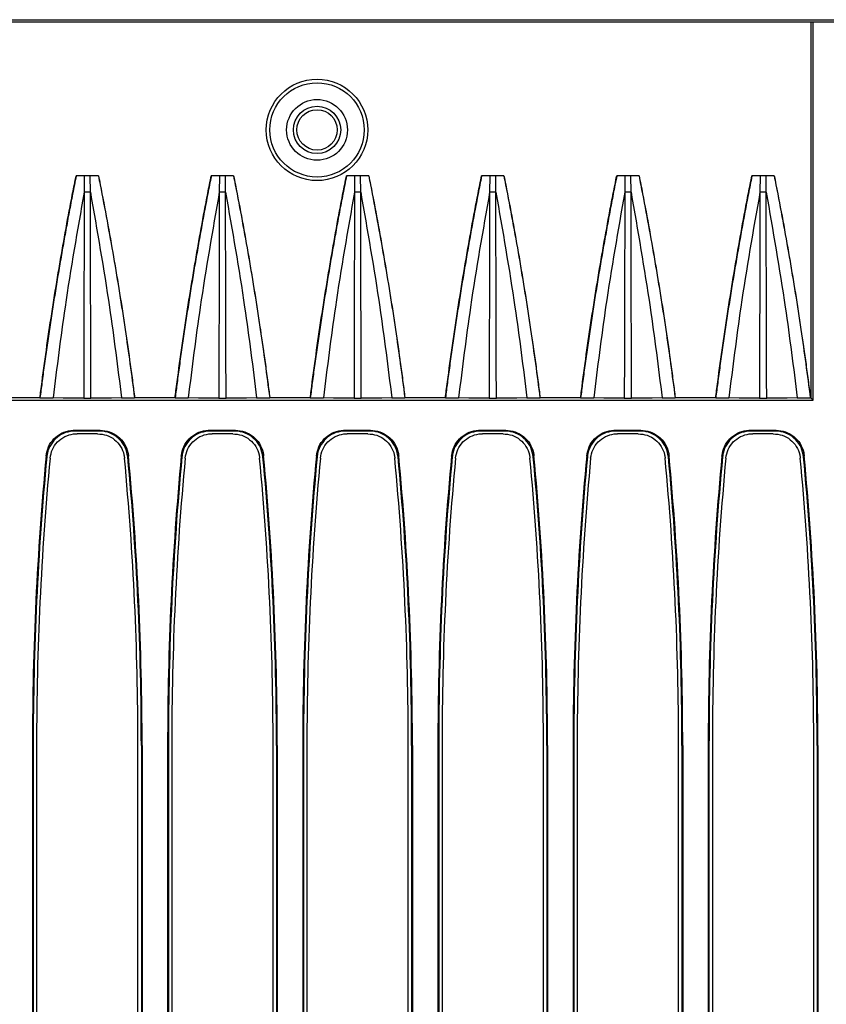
# Model space of a CAD drawing. Header units: millimetres. Extents: x 25 to 1935, y 715 to 2336.
# Tile 221 of 252: x 1667 to 1679, y 1005 to 1020. Entities that reach past the tile are written whole.
import ezdxf

# ---------------------------------------------------------------- set-up
doc = ezdxf.new("R2010")
doc.units = ezdxf.units.MM
doc.header["$LTSCALE"] = 2
doc.layers.get('0').update_dxf_attribs({"color": 2})

msp = doc.modelspace()

# ---------------------------------------------------------------- linework, layer by layer
at = {"color": 2, "linetype": 'Continuous', "lineweight": 30}
for p, q in [((1659.814, 1019.952), (1766.213, 1019.952)), ((1659.827, 1019.92), (1766.199, 1019.92)), ((1678.72, 1019.92), (1678.72, 1014.354)), ((1678.753, 1014.32), (1678.753, 1019.92)), ((1668.179, 1017.64), (1667.848, 1017.64)), ((1667.849, 1017.639), (1667.848, 1017.64)), ((1667.968, 1017.638), (1667.967, 1017.397)), ((1668.059, 1017.397), (1668.058, 1017.638)), ((1668.179, 1017.64), (1668.178, 1017.639)), ((1670.179, 1017.64), (1669.848, 1017.64)), ((1669.849, 1017.639), (1669.848, 1017.64)), ((1669.968, 1017.638), (1669.967, 1017.397)), ((1670.059, 1017.397), (1670.058, 1017.638)), ((1670.179, 1017.64), (1670.178, 1017.639)), ((1672.179, 1017.64), (1671.848, 1017.64)), ((1671.849, 1017.639), (1671.848, 1017.64)), ((1671.968, 1017.638), (1671.967, 1017.397)), ((1672.059, 1017.397), (1672.058, 1017.638)), ((1672.179, 1017.64), (1672.178, 1017.639)), ((1674.179, 1017.64), (1673.848, 1017.64)), ((1673.849, 1017.639), (1673.848, 1017.64)), ((1673.968, 1017.638), (1673.967, 1017.397)), ((1674.059, 1017.397), (1674.058, 1017.638)), ((1674.179, 1017.64), (1674.178, 1017.639)), ((1676.179, 1017.64), (1675.848, 1017.64)), ((1675.849, 1017.639), (1675.848, 1017.64)), ((1675.968, 1017.638), (1675.967, 1017.397)), ((1676.059, 1017.397), (1676.058, 1017.638)), ((1676.179, 1017.64), (1676.178, 1017.639)), ((1678.179, 1017.64), (1677.848, 1017.64)), ((1677.849, 1017.639), (1677.848, 1017.64)), ((1677.968, 1017.638), (1677.967, 1017.397)), ((1678.059, 1017.397), (1678.058, 1017.638)), ((1678.179, 1017.64), (1678.178, 1017.639)), ((1667.313, 1014.354), (1666.713, 1014.354)), ((1667.313, 1014.354), (1667.313, 1014.353)), ((1668.712, 1014.353), (1668.713, 1014.354)), ((1669.313, 1014.354), (1668.713, 1014.354)), ((1669.313, 1014.354), (1669.313, 1014.353)), ((1670.712, 1014.353), (1670.713, 1014.354)), ((1671.313, 1014.354), (1670.713, 1014.354)), ((1671.313, 1014.354), (1671.313, 1014.353)), ((1672.712, 1014.353), (1672.713, 1014.354)), ((1673.313, 1014.354), (1672.713, 1014.354)), ((1673.313, 1014.354), (1673.313, 1014.353)), ((1674.712, 1014.353), (1674.713, 1014.354)), ((1675.313, 1014.354), (1674.713, 1014.354)), ((1675.313, 1014.354), (1675.313, 1014.353)), ((1676.712, 1014.353), (1676.713, 1014.354)), ((1677.313, 1014.354), (1676.713, 1014.354)), ((1677.313, 1014.354), (1677.313, 1014.353)), ((1678.712, 1014.353), (1678.713, 1014.354)), ((1678.72, 1014.354), (1678.713, 1014.354)), ((1678.753, 1014.32), (1678.72, 1014.354)), ((1657.013, 1014.32), (1678.753, 1014.32)), ((1667.822, 1013.872), (1668.205, 1013.872)), ((1668.194, 1013.86), (1667.832, 1013.86)), ((1668.165, 1013.82), (1667.861, 1013.82)), ((1669.822, 1013.872), (1670.205, 1013.872)), ((1670.194, 1013.86), (1669.832, 1013.86)), ((1670.165, 1013.82), (1669.861, 1013.82)), ((1671.822, 1013.872), (1672.205, 1013.872)), ((1672.194, 1013.86), (1671.832, 1013.86)), ((1672.165, 1013.82), (1671.861, 1013.82)), ((1673.822, 1013.872), (1674.205, 1013.872)), ((1674.194, 1013.86), (1673.832, 1013.86)), ((1674.165, 1013.82), (1673.861, 1013.82)), ((1675.822, 1013.872), (1676.205, 1013.872)), ((1676.194, 1013.86), (1675.832, 1013.86)), ((1676.165, 1013.82), (1675.861, 1013.82)), ((1677.822, 1013.872), (1678.205, 1013.872)), ((1678.194, 1013.86), (1677.832, 1013.86)), ((1678.165, 1013.82), (1677.861, 1013.82)), ((1667.414, 1013.48), (1667.404, 1013.491)), ((1668.623, 1013.491), (1668.612, 1013.48)), ((1669.414, 1013.48), (1669.404, 1013.491)), ((1670.623, 1013.491), (1670.612, 1013.48)), ((1671.414, 1013.48), (1671.404, 1013.491)), ((1672.623, 1013.491), (1672.612, 1013.48)), ((1673.414, 1013.48), (1673.404, 1013.491)), ((1674.623, 1013.491), (1674.612, 1013.48)), ((1675.414, 1013.48), (1675.404, 1013.491)), ((1676.623, 1013.491), (1676.612, 1013.48)), ((1677.414, 1013.48), (1677.404, 1013.491)), ((1678.623, 1013.491), (1678.612, 1013.48)), ((1667.202, 1009.204), (1667.202, 990.569)), ((1667.202, 1009.204), (1667.213, 1009.204)), ((1667.213, 1009.204), (1667.213, 990.58)), ((1667.263, 1009.204), (1667.263, 990.62)), ((1668.763, 990.62), (1668.763, 1009.204)), ((1668.813, 1009.204), (1668.813, 990.58)), ((1668.825, 1009.204), (1668.813, 1009.204)), ((1668.825, 1009.204), (1668.825, 990.569)), ((1669.202, 1009.204), (1669.202, 990.569)), ((1669.202, 1009.204), (1669.213, 1009.204)), ((1669.213, 1009.204), (1669.213, 990.58)), ((1669.263, 1009.204), (1669.263, 990.62)), ((1670.763, 990.62), (1670.763, 1009.204)), ((1670.813, 1009.204), (1670.813, 990.58)), ((1670.825, 1009.204), (1670.813, 1009.204)), ((1670.825, 1009.204), (1670.825, 990.569)), ((1671.202, 1009.204), (1671.202, 990.569)), ((1671.202, 1009.204), (1671.213, 1009.204)), ((1671.213, 1009.204), (1671.213, 990.58)), ((1671.263, 1009.204), (1671.263, 990.62)), ((1672.763, 990.62), (1672.763, 1009.204)), ((1672.813, 1009.204), (1672.813, 990.58)), ((1672.825, 1009.204), (1672.813, 1009.204)), ((1672.825, 1009.204), (1672.825, 990.569)), ((1673.202, 1009.204), (1673.202, 990.569)), ((1673.202, 1009.204), (1673.213, 1009.204)), ((1673.213, 1009.204), (1673.213, 990.58)), ((1673.263, 1009.204), (1673.263, 990.62)), ((1674.763, 990.62), (1674.763, 1009.204)), ((1674.813, 1009.204), (1674.813, 990.58)), ((1674.825, 1009.204), (1674.813, 1009.204)), ((1674.825, 1009.204), (1674.825, 990.569)), ((1675.202, 1009.204), (1675.202, 990.569)), ((1675.202, 1009.204), (1675.213, 1009.204)), ((1675.213, 1009.204), (1675.213, 990.58)), ((1675.263, 1009.204), (1675.263, 990.62)), ((1676.763, 990.62), (1676.763, 1009.204)), ((1676.813, 1009.204), (1676.813, 990.58)), ((1676.825, 1009.204), (1676.813, 1009.204)), ((1676.825, 1009.204), (1676.825, 990.569)), ((1677.202, 1009.204), (1677.202, 990.569)), ((1677.202, 1009.204), (1677.213, 1009.204)), ((1677.213, 1009.204), (1677.213, 990.58)), ((1677.263, 1009.204), (1677.263, 990.62)), ((1678.763, 990.62), (1678.763, 1009.204)), ((1678.813, 1009.204), (1678.813, 990.58)), ((1678.825, 1009.204), (1678.813, 1009.204)), ((1678.825, 1009.204), (1678.825, 990.569))]:
    msp.add_line(p, q, dxfattribs=at)
at = {"color": 2, "linetype": 'Continuous', "lineweight": 30, "flags": 128}
for points in [[(1667.968, 1017.638), (1667.908, 1017.639), (1667.849, 1017.639)], [(1668.178, 1017.639), (1668.118, 1017.639), (1668.058, 1017.638)], [(1669.968, 1017.638), (1669.908, 1017.639), (1669.849, 1017.639)], [(1670.178, 1017.639), (1670.118, 1017.639), (1670.058, 1017.638)], [(1671.968, 1017.638), (1671.908, 1017.639), (1671.849, 1017.639)], [(1672.178, 1017.639), (1672.118, 1017.639), (1672.058, 1017.638)], [(1673.968, 1017.638), (1673.908, 1017.639), (1673.849, 1017.639)], [(1674.178, 1017.639), (1674.118, 1017.639), (1674.058, 1017.638)], [(1675.968, 1017.638), (1675.908, 1017.639), (1675.849, 1017.639)], [(1676.178, 1017.639), (1676.118, 1017.639), (1676.058, 1017.638)], [(1677.968, 1017.638), (1677.908, 1017.639), (1677.849, 1017.639)], [(1678.178, 1017.639), (1678.118, 1017.639), (1678.058, 1017.638)], [(1667.313, 1014.353), (1667.37, 1014.352), (1667.427, 1014.352), (1667.483, 1014.351), (1667.507, 1014.351)], [(1667.96, 1014.346), (1667.809, 1014.348), (1667.658, 1014.349), (1667.507, 1014.351)], [(1668.519, 1014.351), (1668.371, 1014.349), (1668.219, 1014.348), (1668.067, 1014.346)], [(1668.519, 1014.351), (1668.575, 1014.351), (1668.632, 1014.352), (1668.689, 1014.353), (1668.712, 1014.353)], [(1669.313, 1014.353), (1669.37, 1014.352), (1669.427, 1014.352), (1669.483, 1014.351), (1669.507, 1014.351)], [(1669.96, 1014.346), (1669.809, 1014.348), (1669.658, 1014.349), (1669.507, 1014.351)], [(1670.519, 1014.351), (1670.371, 1014.349), (1670.219, 1014.348), (1670.067, 1014.346)], [(1670.519, 1014.351), (1670.575, 1014.351), (1670.632, 1014.352), (1670.689, 1014.353), (1670.712, 1014.353)], [(1671.313, 1014.353), (1671.37, 1014.352), (1671.427, 1014.352), (1671.483, 1014.351), (1671.507, 1014.351)], [(1671.96, 1014.346), (1671.809, 1014.348), (1671.658, 1014.349), (1671.507, 1014.351)], [(1672.519, 1014.351), (1672.371, 1014.349), (1672.219, 1014.348), (1672.067, 1014.346)], [(1672.519, 1014.351), (1672.575, 1014.351), (1672.632, 1014.352), (1672.689, 1014.353), (1672.712, 1014.353)], [(1673.313, 1014.353), (1673.37, 1014.352), (1673.427, 1014.352), (1673.483, 1014.351), (1673.507, 1014.351)], [(1673.96, 1014.346), (1673.809, 1014.348), (1673.658, 1014.349), (1673.507, 1014.351)], [(1674.519, 1014.351), (1674.371, 1014.349), (1674.219, 1014.348), (1674.067, 1014.346)], [(1674.519, 1014.351), (1674.575, 1014.351), (1674.632, 1014.352), (1674.689, 1014.353), (1674.712, 1014.353)], [(1675.313, 1014.353), (1675.37, 1014.352), (1675.427, 1014.352), (1675.483, 1014.351), (1675.507, 1014.351)], [(1675.96, 1014.346), (1675.809, 1014.348), (1675.658, 1014.349), (1675.507, 1014.351)], [(1676.519, 1014.351), (1676.371, 1014.349), (1676.219, 1014.348), (1676.067, 1014.346)], [(1676.519, 1014.351), (1676.575, 1014.351), (1676.632, 1014.352), (1676.689, 1014.353), (1676.712, 1014.353)], [(1677.313, 1014.353), (1677.37, 1014.352), (1677.427, 1014.352), (1677.483, 1014.351), (1677.507, 1014.351)], [(1677.96, 1014.346), (1677.809, 1014.348), (1677.658, 1014.349), (1677.507, 1014.351)], [(1678.519, 1014.351), (1678.368, 1014.349), (1678.217, 1014.348), (1678.067, 1014.346)], [(1678.519, 1014.351), (1678.575, 1014.351), (1678.632, 1014.352), (1678.689, 1014.353), (1678.712, 1014.353)], [(1667.822, 1013.872), (1667.827, 1013.866), (1667.832, 1013.86)], [(1668.194, 1013.86), (1668.199, 1013.866), (1668.205, 1013.872)], [(1669.822, 1013.872), (1669.827, 1013.866), (1669.832, 1013.86)], [(1670.194, 1013.86), (1670.199, 1013.866), (1670.205, 1013.872)], [(1671.822, 1013.872), (1671.827, 1013.866), (1671.832, 1013.86)], [(1672.194, 1013.86), (1672.199, 1013.866), (1672.205, 1013.872)], [(1673.822, 1013.872), (1673.827, 1013.866), (1673.832, 1013.86)], [(1674.194, 1013.86), (1674.199, 1013.866), (1674.205, 1013.872)], [(1675.822, 1013.872), (1675.827, 1013.866), (1675.832, 1013.86)], [(1676.194, 1013.86), (1676.199, 1013.866), (1676.205, 1013.872)], [(1677.822, 1013.872), (1677.827, 1013.866), (1677.832, 1013.86)], [(1678.194, 1013.86), (1678.199, 1013.866), (1678.205, 1013.872)]]:
    msp.add_lwpolyline(points, dxfattribs=at)
at = {"color": 2, "linetype": 'Continuous', "lineweight": 30}
for radius in [0.751, 0.698, 0.45, 0.35, 0.299]:
    msp.add_circle((1671.413, 1018.32), radius, dxfattribs=at)
for centre, radius, start, end in [((1712.813, 1009.204), 45.611, 174.6066, 180), ((1712.813, 1009.204), 45.6, 174.6198, 180), ((1623.213, 1009.204), 45.6, 0, 5.3802), ((1623.213, 1009.204), 45.611, 0, 5.3934), ((1714.813, 1009.204), 45.611, 174.6066, 180), ((1714.813, 1009.204), 45.6, 174.6198, 180), ((1625.213, 1009.204), 45.6, 0, 5.3802), ((1625.213, 1009.204), 45.611, 0, 5.3934), ((1716.813, 1009.204), 45.611, 174.6066, 180), ((1716.813, 1009.204), 45.6, 174.6198, 180), ((1627.213, 1009.204), 45.6, 0, 5.3802), ((1627.213, 1009.204), 45.611, 0, 5.3934), ((1718.813, 1009.204), 45.611, 174.6066, 180), ((1718.813, 1009.204), 45.6, 174.6198, 180), ((1629.213, 1009.204), 45.6, 0, 5.3802), ((1629.213, 1009.204), 45.611, 0, 5.3934), ((1720.813, 1009.204), 45.611, 174.6066, 180), ((1720.813, 1009.204), 45.6, 174.6198, 180), ((1631.213, 1009.204), 45.6, 0, 5.3802), ((1631.213, 1009.204), 45.611, 0, 5.3934), ((1722.813, 1009.204), 45.611, 174.6066, 180), ((1722.813, 1009.204), 45.6, 174.6198, 180), ((1633.213, 1009.204), 45.6, 0, 5.3802), ((1633.213, 1009.204), 45.611, 0, 5.3934), ((1712.813, 1009.204), 45.55, 174.6418, 180), ((1623.213, 1009.204), 45.55, 0, 5.3582), ((1714.813, 1009.204), 45.55, 174.6418, 180), ((1625.213, 1009.204), 45.55, 0, 5.3582), ((1716.813, 1009.204), 45.55, 174.6418, 180), ((1627.213, 1009.204), 45.55, 0, 5.3582), ((1718.813, 1009.204), 45.55, 174.6418, 180), ((1629.213, 1009.204), 45.55, 0, 5.3582), ((1720.813, 1009.204), 45.55, 174.6418, 180), ((1631.213, 1009.204), 45.55, 0, 5.3582), ((1722.813, 1009.204), 45.55, 174.6418, 180), ((1633.213, 1009.204), 45.55, 0, 5.3582)]:
    msp.add_arc(centre, radius, start, end, dxfattribs=at)
for points, knots in [([(1667.313, 1014.354), (1667.317, 1014.388), (1667.344, 1014.601), (1667.397, 1014.993), (1667.462, 1015.441), (1667.532, 1015.888), (1667.591, 1016.246), (1667.667, 1016.687), (1667.73, 1017.035), (1667.796, 1017.381), (1667.831, 1017.554), (1667.848, 1017.64)], [0, 0, 0, 0, 0.030621, 0.193675, 0.356729, 0.438255, 0.601309, 0.682835, 0.841407, 0.920702, 1, 1, 1, 1]), ([(1667.849, 1017.639), (1667.84, 1017.595), (1667.813, 1017.462), (1667.77, 1017.24), (1667.72, 1016.973), (1667.672, 1016.706), (1667.625, 1016.438), (1667.579, 1016.17), (1667.536, 1015.902), (1667.493, 1015.634), (1667.452, 1015.366), (1667.413, 1015.097), (1667.376, 1014.833), (1667.343, 1014.585), (1667.323, 1014.427), (1667.313, 1014.353)], [0, 0, 0, 0, 0.040766, 0.122298, 0.203829, 0.285361, 0.366893, 0.448425, 0.529957, 0.611489, 0.693021, 0.774552, 0.856084, 0.932975, 1, 1, 1, 1]), ([(1668.058, 1017.638), (1668.048, 1017.638), (1668.027, 1017.638), (1667.995, 1017.638), (1667.976, 1017.638), (1667.968, 1017.638)], [0, 0, 0, 0, 0.357625, 0.715278, 1, 1, 1, 1]), ([(1668.178, 1017.639), (1668.186, 1017.595), (1668.23, 1017.373), (1668.34, 1016.795), (1668.463, 1016.081), (1668.599, 1015.208), (1668.668, 1014.691), (1668.712, 1014.353)], [0, 0, 0, 0, 0.040767, 0.203839, 0.529997, 0.693069, 1, 1, 1, 1]), ([(1668.179, 1017.64), (1668.187, 1017.596), (1668.231, 1017.374), (1668.307, 1016.974), (1668.387, 1016.528), (1668.462, 1016.082), (1668.52, 1015.725), (1668.587, 1015.282), (1668.637, 1014.931), (1668.683, 1014.594), (1668.704, 1014.43), (1668.713, 1014.354)], [0, 0, 0, 0, 0.040764, 0.203821, 0.366879, 0.448407, 0.611464, 0.692992, 0.851557, 0.930849, 1, 1, 1, 1]), ([(1669.313, 1014.354), (1669.317, 1014.388), (1669.344, 1014.601), (1669.397, 1014.993), (1669.462, 1015.441), (1669.532, 1015.888), (1669.591, 1016.246), (1669.667, 1016.687), (1669.73, 1017.035), (1669.796, 1017.381), (1669.831, 1017.554), (1669.848, 1017.64)], [0, 0, 0, 0, 0.030621, 0.193675, 0.356729, 0.438255, 0.601309, 0.682835, 0.841407, 0.920702, 1, 1, 1, 1]), ([(1669.849, 1017.639), (1669.84, 1017.595), (1669.813, 1017.462), (1669.77, 1017.24), (1669.72, 1016.973), (1669.672, 1016.706), (1669.625, 1016.438), (1669.579, 1016.17), (1669.536, 1015.902), (1669.493, 1015.634), (1669.452, 1015.366), (1669.413, 1015.097), (1669.376, 1014.833), (1669.343, 1014.585), (1669.323, 1014.427), (1669.313, 1014.353)], [0, 0, 0, 0, 0.040766, 0.122298, 0.203829, 0.285361, 0.366893, 0.448425, 0.529957, 0.611489, 0.693021, 0.774552, 0.856084, 0.932975, 1, 1, 1, 1]), ([(1670.058, 1017.638), (1670.048, 1017.638), (1670.027, 1017.638), (1669.995, 1017.638), (1669.976, 1017.638), (1669.968, 1017.638)], [0, 0, 0, 0, 0.357625, 0.715278, 1, 1, 1, 1]), ([(1670.178, 1017.639), (1670.186, 1017.595), (1670.23, 1017.373), (1670.34, 1016.795), (1670.463, 1016.081), (1670.599, 1015.208), (1670.668, 1014.691), (1670.712, 1014.353)], [0, 0, 0, 0, 0.040767, 0.203839, 0.529997, 0.693069, 1, 1, 1, 1]), ([(1670.179, 1017.64), (1670.187, 1017.596), (1670.231, 1017.374), (1670.307, 1016.974), (1670.387, 1016.528), (1670.462, 1016.082), (1670.52, 1015.725), (1670.587, 1015.282), (1670.637, 1014.931), (1670.683, 1014.594), (1670.704, 1014.43), (1670.713, 1014.354)], [0, 0, 0, 0, 0.040764, 0.203821, 0.366879, 0.448407, 0.611464, 0.692992, 0.851557, 0.930849, 1, 1, 1, 1]), ([(1671.313, 1014.354), (1671.317, 1014.388), (1671.344, 1014.601), (1671.397, 1014.993), (1671.462, 1015.441), (1671.532, 1015.888), (1671.591, 1016.246), (1671.667, 1016.687), (1671.73, 1017.035), (1671.796, 1017.381), (1671.831, 1017.554), (1671.848, 1017.64)], [0, 0, 0, 0, 0.030621, 0.193675, 0.356729, 0.438255, 0.601309, 0.682835, 0.841407, 0.920702, 1, 1, 1, 1]), ([(1671.849, 1017.639), (1671.84, 1017.595), (1671.813, 1017.462), (1671.77, 1017.24), (1671.72, 1016.973), (1671.672, 1016.706), (1671.625, 1016.438), (1671.579, 1016.17), (1671.536, 1015.902), (1671.493, 1015.634), (1671.452, 1015.366), (1671.413, 1015.097), (1671.376, 1014.833), (1671.343, 1014.585), (1671.323, 1014.427), (1671.313, 1014.353)], [0, 0, 0, 0, 0.040766, 0.122298, 0.203829, 0.285361, 0.366893, 0.448425, 0.529957, 0.611489, 0.693021, 0.774552, 0.856084, 0.932975, 1, 1, 1, 1]), ([(1672.058, 1017.638), (1672.048, 1017.638), (1672.027, 1017.638), (1671.995, 1017.638), (1671.976, 1017.638), (1671.968, 1017.638)], [0, 0, 0, 0, 0.357625, 0.715278, 1, 1, 1, 1]), ([(1672.178, 1017.639), (1672.186, 1017.595), (1672.23, 1017.373), (1672.34, 1016.795), (1672.463, 1016.081), (1672.599, 1015.208), (1672.668, 1014.691), (1672.712, 1014.353)], [0, 0, 0, 0, 0.040767, 0.203839, 0.529997, 0.693069, 1, 1, 1, 1]), ([(1672.179, 1017.64), (1672.187, 1017.596), (1672.231, 1017.374), (1672.307, 1016.974), (1672.387, 1016.528), (1672.462, 1016.082), (1672.52, 1015.725), (1672.587, 1015.282), (1672.637, 1014.931), (1672.683, 1014.594), (1672.704, 1014.43), (1672.713, 1014.354)], [0, 0, 0, 0, 0.040764, 0.203821, 0.366879, 0.448407, 0.611464, 0.692992, 0.851557, 0.930849, 1, 1, 1, 1]), ([(1673.313, 1014.354), (1673.317, 1014.388), (1673.344, 1014.601), (1673.397, 1014.993), (1673.462, 1015.441), (1673.532, 1015.888), (1673.591, 1016.246), (1673.667, 1016.687), (1673.73, 1017.035), (1673.796, 1017.381), (1673.831, 1017.554), (1673.848, 1017.64)], [0, 0, 0, 0, 0.030621, 0.193675, 0.356729, 0.438255, 0.601309, 0.682835, 0.841407, 0.920702, 1, 1, 1, 1]), ([(1673.849, 1017.639), (1673.84, 1017.595), (1673.813, 1017.462), (1673.77, 1017.24), (1673.72, 1016.973), (1673.672, 1016.706), (1673.625, 1016.438), (1673.579, 1016.17), (1673.536, 1015.902), (1673.493, 1015.634), (1673.452, 1015.366), (1673.413, 1015.097), (1673.376, 1014.833), (1673.343, 1014.585), (1673.323, 1014.427), (1673.313, 1014.353)], [0, 0, 0, 0, 0.040766, 0.122298, 0.203829, 0.285361, 0.366893, 0.448425, 0.529957, 0.611489, 0.693021, 0.774552, 0.856084, 0.932975, 1, 1, 1, 1]), ([(1674.058, 1017.638), (1674.048, 1017.638), (1674.027, 1017.638), (1673.995, 1017.638), (1673.976, 1017.638), (1673.968, 1017.638)], [0, 0, 0, 0, 0.3576249, 0.7152776, 1, 1, 1, 1]), ([(1674.178, 1017.639), (1674.186, 1017.595), (1674.23, 1017.373), (1674.34, 1016.795), (1674.463, 1016.081), (1674.599, 1015.208), (1674.668, 1014.691), (1674.712, 1014.353)], [0, 0, 0, 0, 0.040767, 0.203839, 0.529997, 0.693069, 1, 1, 1, 1]), ([(1674.179, 1017.64), (1674.187, 1017.596), (1674.231, 1017.374), (1674.307, 1016.974), (1674.387, 1016.528), (1674.462, 1016.082), (1674.52, 1015.725), (1674.587, 1015.282), (1674.637, 1014.931), (1674.683, 1014.594), (1674.704, 1014.43), (1674.713, 1014.354)], [0, 0, 0, 0, 0.040764, 0.203821, 0.366879, 0.448407, 0.611464, 0.692992, 0.851557, 0.930849, 1, 1, 1, 1]), ([(1675.313, 1014.354), (1675.317, 1014.388), (1675.344, 1014.601), (1675.397, 1014.993), (1675.462, 1015.441), (1675.532, 1015.888), (1675.591, 1016.246), (1675.667, 1016.687), (1675.73, 1017.035), (1675.796, 1017.381), (1675.831, 1017.554), (1675.848, 1017.64)], [0, 0, 0, 0, 0.030621, 0.193675, 0.356729, 0.438255, 0.601309, 0.682835, 0.841407, 0.920702, 1, 1, 1, 1]), ([(1675.849, 1017.639), (1675.84, 1017.595), (1675.813, 1017.462), (1675.77, 1017.24), (1675.72, 1016.973), (1675.672, 1016.706), (1675.625, 1016.438), (1675.579, 1016.17), (1675.536, 1015.902), (1675.493, 1015.634), (1675.452, 1015.366), (1675.413, 1015.097), (1675.376, 1014.833), (1675.343, 1014.585), (1675.323, 1014.427), (1675.313, 1014.353)], [0, 0, 0, 0, 0.040766, 0.122298, 0.203829, 0.285361, 0.366893, 0.448425, 0.529957, 0.611489, 0.693021, 0.774552, 0.856084, 0.932975, 1, 1, 1, 1]), ([(1676.058, 1017.638), (1676.048, 1017.638), (1676.027, 1017.638), (1675.995, 1017.638), (1675.976, 1017.638), (1675.968, 1017.638)], [0, 0, 0, 0, 0.3576249, 0.7152776, 1, 1, 1, 1]), ([(1676.178, 1017.639), (1676.186, 1017.595), (1676.23, 1017.373), (1676.34, 1016.795), (1676.463, 1016.081), (1676.599, 1015.208), (1676.668, 1014.691), (1676.712, 1014.353)], [0, 0, 0, 0, 0.040767, 0.203839, 0.529997, 0.693069, 1, 1, 1, 1]), ([(1676.179, 1017.64), (1676.187, 1017.596), (1676.231, 1017.374), (1676.307, 1016.974), (1676.387, 1016.528), (1676.462, 1016.082), (1676.52, 1015.725), (1676.587, 1015.282), (1676.637, 1014.931), (1676.683, 1014.594), (1676.704, 1014.43), (1676.713, 1014.354)], [0, 0, 0, 0, 0.040764, 0.203821, 0.366879, 0.448407, 0.611464, 0.692992, 0.851557, 0.930849, 1, 1, 1, 1]), ([(1677.313, 1014.354), (1677.317, 1014.388), (1677.344, 1014.601), (1677.397, 1014.993), (1677.462, 1015.441), (1677.532, 1015.888), (1677.591, 1016.246), (1677.667, 1016.687), (1677.73, 1017.035), (1677.796, 1017.381), (1677.831, 1017.554), (1677.848, 1017.64)], [0, 0, 0, 0, 0.030621, 0.193675, 0.356729, 0.438255, 0.601309, 0.682835, 0.841407, 0.920702, 1, 1, 1, 1]), ([(1677.849, 1017.639), (1677.84, 1017.595), (1677.813, 1017.462), (1677.77, 1017.24), (1677.72, 1016.973), (1677.672, 1016.706), (1677.625, 1016.438), (1677.579, 1016.17), (1677.536, 1015.902), (1677.493, 1015.634), (1677.452, 1015.366), (1677.413, 1015.097), (1677.376, 1014.833), (1677.343, 1014.585), (1677.323, 1014.427), (1677.313, 1014.353)], [0, 0, 0, 0, 0.040766, 0.122298, 0.203829, 0.285361, 0.366893, 0.448425, 0.529957, 0.611489, 0.693021, 0.774552, 0.856084, 0.932975, 1, 1, 1, 1]), ([(1678.058, 1017.638), (1678.048, 1017.638), (1678.027, 1017.638), (1677.995, 1017.638), (1677.976, 1017.638), (1677.968, 1017.638)], [0, 0, 0, 0, 0.357625, 0.715278, 1, 1, 1, 1]), ([(1678.178, 1017.639), (1678.186, 1017.595), (1678.23, 1017.373), (1678.34, 1016.795), (1678.463, 1016.081), (1678.599, 1015.208), (1678.668, 1014.691), (1678.712, 1014.353)], [0, 0, 0, 0, 0.040767, 0.203839, 0.529997, 0.693069, 1, 1, 1, 1]), ([(1678.179, 1017.64), (1678.187, 1017.596), (1678.231, 1017.374), (1678.307, 1016.974), (1678.387, 1016.528), (1678.462, 1016.082), (1678.52, 1015.725), (1678.587, 1015.282), (1678.637, 1014.931), (1678.683, 1014.594), (1678.704, 1014.43), (1678.713, 1014.354)], [0, 0, 0, 0, 0.040764, 0.203821, 0.366879, 0.448407, 0.611464, 0.692992, 0.851557, 0.930849, 1, 1, 1, 1]), ([(1667.967, 1017.397), (1667.867, 1016.83), (1667.689, 1015.819), (1667.563, 1014.799), (1667.507, 1014.351)], [0, 0, 0, 0, 0.560079, 1, 1, 1, 1]), ([(1667.967, 1017.396), (1667.967, 1017.337), (1667.966, 1017.041), (1667.965, 1016.325), (1667.962, 1015.367), (1667.96, 1014.647), (1667.96, 1014.346)], [0, 0, 0, 0, 0.058295, 0.291474, 0.704193, 1, 1, 1, 1]), ([(1668.059, 1017.397), (1668.158, 1016.83), (1668.336, 1015.818), (1668.463, 1014.799), (1668.519, 1014.351)], [0, 0, 0, 0, 0.560132, 1, 1, 1, 1]), ([(1668.067, 1014.346), (1668.066, 1014.645), (1668.064, 1015.418), (1668.062, 1016.195), (1668.06, 1016.791), (1668.06, 1016.973), (1668.059, 1017.213), (1668.059, 1017.335), (1668.059, 1017.396)], [0, 0, 0, 0, 0.294141, 0.7605, 0.763825, 0.880829, 0.939331, 1, 1, 1, 1]), ([(1669.967, 1017.397), (1669.867, 1016.83), (1669.689, 1015.819), (1669.563, 1014.799), (1669.507, 1014.351)], [0, 0, 0, 0, 0.560079, 1, 1, 1, 1]), ([(1669.967, 1017.396), (1669.967, 1017.337), (1669.966, 1017.041), (1669.965, 1016.325), (1669.962, 1015.367), (1669.96, 1014.647), (1669.96, 1014.346)], [0, 0, 0, 0, 0.058295, 0.291474, 0.704193, 1, 1, 1, 1]), ([(1670.059, 1017.397), (1670.158, 1016.83), (1670.336, 1015.818), (1670.463, 1014.799), (1670.519, 1014.351)], [0, 0, 0, 0, 0.560132, 1, 1, 1, 1]), ([(1670.067, 1014.346), (1670.066, 1014.645), (1670.064, 1015.418), (1670.062, 1016.195), (1670.06, 1016.791), (1670.06, 1016.973), (1670.059, 1017.213), (1670.059, 1017.335), (1670.059, 1017.396)], [0, 0, 0, 0, 0.294141, 0.7605004, 0.7638251, 0.880829, 0.9393309, 1, 1, 1, 1]), ([(1671.967, 1017.397), (1671.867, 1016.83), (1671.689, 1015.819), (1671.563, 1014.799), (1671.507, 1014.351)], [0, 0, 0, 0, 0.560079, 1, 1, 1, 1]), ([(1671.967, 1017.396), (1671.967, 1017.337), (1671.966, 1017.041), (1671.965, 1016.325), (1671.962, 1015.367), (1671.96, 1014.647), (1671.96, 1014.346)], [0, 0, 0, 0, 0.0582949, 0.2914744, 0.7041934, 1, 1, 1, 1]), ([(1672.059, 1017.397), (1672.158, 1016.83), (1672.336, 1015.818), (1672.463, 1014.799), (1672.519, 1014.351)], [0, 0, 0, 0, 0.560132, 1, 1, 1, 1]), ([(1672.067, 1014.346), (1672.066, 1014.645), (1672.064, 1015.418), (1672.062, 1016.195), (1672.06, 1016.791), (1672.06, 1016.973), (1672.059, 1017.213), (1672.059, 1017.335), (1672.059, 1017.396)], [0, 0, 0, 0, 0.294141, 0.7605, 0.763825, 0.880829, 0.939331, 1, 1, 1, 1]), ([(1673.967, 1017.397), (1673.867, 1016.83), (1673.689, 1015.819), (1673.563, 1014.799), (1673.507, 1014.351)], [0, 0, 0, 0, 0.560079, 1, 1, 1, 1]), ([(1673.967, 1017.396), (1673.967, 1017.337), (1673.966, 1017.041), (1673.965, 1016.325), (1673.962, 1015.367), (1673.96, 1014.647), (1673.96, 1014.346)], [0, 0, 0, 0, 0.058295, 0.291474, 0.704193, 1, 1, 1, 1]), ([(1674.059, 1017.397), (1674.158, 1016.83), (1674.336, 1015.818), (1674.463, 1014.799), (1674.519, 1014.351)], [0, 0, 0, 0, 0.560132, 1, 1, 1, 1]), ([(1674.067, 1014.346), (1674.066, 1014.645), (1674.064, 1015.418), (1674.062, 1016.195), (1674.06, 1016.791), (1674.06, 1016.973), (1674.059, 1017.213), (1674.059, 1017.335), (1674.059, 1017.396)], [0, 0, 0, 0, 0.294141, 0.7605004, 0.7638251, 0.880829, 0.9393309, 1, 1, 1, 1]), ([(1675.967, 1017.397), (1675.867, 1016.83), (1675.689, 1015.819), (1675.563, 1014.799), (1675.507, 1014.351)], [0, 0, 0, 0, 0.560079, 1, 1, 1, 1]), ([(1675.967, 1017.396), (1675.967, 1017.337), (1675.966, 1017.041), (1675.965, 1016.325), (1675.962, 1015.367), (1675.96, 1014.647), (1675.96, 1014.346)], [0, 0, 0, 0, 0.0582949, 0.2914744, 0.7041934, 1, 1, 1, 1]), ([(1676.059, 1017.397), (1676.158, 1016.83), (1676.336, 1015.818), (1676.463, 1014.799), (1676.519, 1014.351)], [0, 0, 0, 0, 0.560132, 1, 1, 1, 1]), ([(1676.067, 1014.346), (1676.066, 1014.645), (1676.064, 1015.418), (1676.062, 1016.195), (1676.06, 1016.791), (1676.06, 1016.973), (1676.059, 1017.213), (1676.059, 1017.335), (1676.059, 1017.396)], [0, 0, 0, 0, 0.294141, 0.7605, 0.763825, 0.880829, 0.939331, 1, 1, 1, 1]), ([(1677.967, 1017.397), (1677.867, 1016.83), (1677.689, 1015.819), (1677.563, 1014.799), (1677.507, 1014.351)], [0, 0, 0, 0, 0.560079, 1, 1, 1, 1]), ([(1677.967, 1017.396), (1677.967, 1017.337), (1677.966, 1017.041), (1677.966, 1016.664), (1677.964, 1016.007), (1677.962, 1015.287), (1677.96, 1014.647), (1677.96, 1014.346)], [0, 0, 0, 0, 0.058295, 0.291474, 0.370224, 0.704193, 1, 1, 1, 1]), ([(1678.059, 1017.397), (1678.158, 1016.83), (1678.336, 1015.818), (1678.463, 1014.799), (1678.519, 1014.351)], [0, 0, 0, 0, 0.560132, 1, 1, 1, 1]), ([(1678.067, 1014.346), (1678.066, 1014.647), (1678.064, 1015.287), (1678.062, 1016.06), (1678.061, 1016.536), (1678.06, 1016.791), (1678.06, 1016.973), (1678.059, 1017.213), (1678.059, 1017.335), (1678.059, 1017.396)], [0, 0, 0, 0, 0.295807, 0.629541, 0.7605, 0.763825, 0.880829, 0.939331, 1, 1, 1, 1]), ([(1667.96, 1014.346), (1667.966, 1014.346), (1667.981, 1014.346), (1668.011, 1014.346), (1668.042, 1014.346), (1668.059, 1014.346), (1668.067, 1014.346)], [0, 0, 0, 0, 0.182515, 0.47919, 0.777117, 1, 1, 1, 1]), ([(1669.96, 1014.346), (1669.966, 1014.346), (1669.981, 1014.346), (1670.011, 1014.346), (1670.042, 1014.346), (1670.059, 1014.346), (1670.067, 1014.346)], [0, 0, 0, 0, 0.182515, 0.47919, 0.777117, 1, 1, 1, 1]), ([(1671.96, 1014.346), (1671.966, 1014.346), (1671.981, 1014.346), (1672.011, 1014.346), (1672.042, 1014.346), (1672.059, 1014.346), (1672.067, 1014.346)], [0, 0, 0, 0, 0.182515, 0.47919, 0.777117, 1, 1, 1, 1]), ([(1673.96, 1014.346), (1673.966, 1014.346), (1673.981, 1014.346), (1674.011, 1014.346), (1674.042, 1014.346), (1674.059, 1014.346), (1674.067, 1014.346)], [0, 0, 0, 0, 0.182515, 0.47919, 0.777117, 1, 1, 1, 1]), ([(1675.96, 1014.346), (1675.966, 1014.346), (1675.981, 1014.346), (1676.011, 1014.346), (1676.042, 1014.346), (1676.059, 1014.346), (1676.067, 1014.346)], [0, 0, 0, 0, 0.1825149, 0.4791901, 0.7771172, 1, 1, 1, 1]), ([(1677.96, 1014.346), (1677.97, 1014.346), (1677.99, 1014.346), (1678.024, 1014.346), (1678.05, 1014.346), (1678.063, 1014.346), (1678.067, 1014.346)], [0, 0, 0, 0, 0.297332, 0.594697, 0.891418, 1, 1, 1, 1]), ([(1667.404, 1013.491), (1667.413, 1013.538), (1667.431, 1013.631), (1667.515, 1013.75), (1667.63, 1013.834), (1667.739, 1013.869), (1667.804, 1013.871), (1667.822, 1013.872)], [0, 0, 0, 0, 0.228399, 0.456799, 0.685167, 0.913525, 1, 1, 1, 1]), ([(1667.832, 1013.86), (1667.785, 1013.856), (1667.69, 1013.847), (1667.565, 1013.774), (1667.47, 1013.668), (1667.425, 1013.562), (1667.416, 1013.498), (1667.414, 1013.48)], [0, 0, 0, 0, 0.228363, 0.456727, 0.685059, 0.913382, 1, 1, 1, 1]), ([(1667.462, 1013.458), (1667.471, 1013.502), (1667.488, 1013.591), (1667.568, 1013.704), (1667.677, 1013.784), (1667.782, 1013.817), (1667.844, 1013.82), (1667.861, 1013.82)], [0, 0, 0, 0, 0.227964, 0.455923, 0.684031, 0.912408, 1, 1, 1, 1]), ([(1668.165, 1013.82), (1668.21, 1013.816), (1668.301, 1013.807), (1668.421, 1013.738), (1668.511, 1013.636), (1668.554, 1013.536), (1668.562, 1013.475), (1668.564, 1013.458)], [0, 0, 0, 0, 0.22861, 0.457225, 0.685714, 0.913942, 1, 1, 1, 1]), ([(1668.612, 1013.48), (1668.603, 1013.526), (1668.585, 1013.62), (1668.501, 1013.738), (1668.386, 1013.823), (1668.277, 1013.857), (1668.212, 1013.86), (1668.194, 1013.86)], [0, 0, 0, 0, 0.228363, 0.456727, 0.685059, 0.913382, 1, 1, 1, 1]), ([(1668.205, 1013.872), (1668.252, 1013.867), (1668.346, 1013.858), (1668.472, 1013.786), (1668.567, 1013.679), (1668.612, 1013.573), (1668.62, 1013.509), (1668.623, 1013.491)], [0, 0, 0, 0, 0.228399, 0.456799, 0.685167, 0.913525, 1, 1, 1, 1]), ([(1669.404, 1013.491), (1669.413, 1013.538), (1669.431, 1013.631), (1669.515, 1013.75), (1669.63, 1013.834), (1669.739, 1013.869), (1669.804, 1013.871), (1669.822, 1013.872)], [0, 0, 0, 0, 0.228399, 0.456799, 0.685167, 0.913525, 1, 1, 1, 1]), ([(1669.832, 1013.86), (1669.785, 1013.856), (1669.69, 1013.847), (1669.565, 1013.774), (1669.47, 1013.668), (1669.425, 1013.562), (1669.416, 1013.498), (1669.414, 1013.48)], [0, 0, 0, 0, 0.228363, 0.456727, 0.685059, 0.913382, 1, 1, 1, 1]), ([(1669.462, 1013.458), (1669.471, 1013.502), (1669.488, 1013.591), (1669.568, 1013.704), (1669.677, 1013.784), (1669.782, 1013.817), (1669.844, 1013.82), (1669.861, 1013.82)], [0, 0, 0, 0, 0.227964, 0.455923, 0.684031, 0.912408, 1, 1, 1, 1]), ([(1670.165, 1013.82), (1670.21, 1013.816), (1670.301, 1013.807), (1670.421, 1013.738), (1670.511, 1013.636), (1670.554, 1013.536), (1670.562, 1013.475), (1670.564, 1013.458)], [0, 0, 0, 0, 0.2286101, 0.4572245, 0.685714, 0.9139416, 1, 1, 1, 1]), ([(1670.612, 1013.48), (1670.603, 1013.526), (1670.585, 1013.62), (1670.501, 1013.738), (1670.386, 1013.823), (1670.277, 1013.857), (1670.212, 1013.86), (1670.194, 1013.86)], [0, 0, 0, 0, 0.228363, 0.456727, 0.685059, 0.913382, 1, 1, 1, 1]), ([(1670.205, 1013.872), (1670.252, 1013.867), (1670.346, 1013.858), (1670.472, 1013.786), (1670.567, 1013.679), (1670.612, 1013.573), (1670.62, 1013.509), (1670.623, 1013.491)], [0, 0, 0, 0, 0.228399, 0.456799, 0.685167, 0.913525, 1, 1, 1, 1]), ([(1671.404, 1013.491), (1671.413, 1013.538), (1671.431, 1013.631), (1671.515, 1013.75), (1671.63, 1013.834), (1671.739, 1013.869), (1671.804, 1013.871), (1671.822, 1013.872)], [0, 0, 0, 0, 0.228399, 0.456799, 0.685167, 0.913525, 1, 1, 1, 1]), ([(1671.832, 1013.86), (1671.785, 1013.856), (1671.69, 1013.847), (1671.565, 1013.774), (1671.47, 1013.668), (1671.425, 1013.562), (1671.416, 1013.498), (1671.414, 1013.48)], [0, 0, 0, 0, 0.228363, 0.456727, 0.685059, 0.913382, 1, 1, 1, 1]), ([(1671.462, 1013.458), (1671.471, 1013.502), (1671.488, 1013.591), (1671.568, 1013.704), (1671.677, 1013.784), (1671.782, 1013.817), (1671.844, 1013.82), (1671.861, 1013.82)], [0, 0, 0, 0, 0.227964, 0.455923, 0.684031, 0.912408, 1, 1, 1, 1]), ([(1672.165, 1013.82), (1672.21, 1013.816), (1672.301, 1013.807), (1672.421, 1013.738), (1672.511, 1013.636), (1672.554, 1013.536), (1672.562, 1013.475), (1672.564, 1013.458)], [0, 0, 0, 0, 0.22861, 0.457225, 0.685714, 0.913942, 1, 1, 1, 1]), ([(1672.612, 1013.48), (1672.603, 1013.526), (1672.585, 1013.62), (1672.501, 1013.738), (1672.386, 1013.823), (1672.277, 1013.857), (1672.212, 1013.86), (1672.194, 1013.86)], [0, 0, 0, 0, 0.228363, 0.456727, 0.685059, 0.913382, 1, 1, 1, 1]), ([(1672.205, 1013.872), (1672.252, 1013.867), (1672.346, 1013.858), (1672.472, 1013.786), (1672.567, 1013.679), (1672.612, 1013.573), (1672.62, 1013.509), (1672.623, 1013.491)], [0, 0, 0, 0, 0.2283986, 0.4567987, 0.6851666, 0.9135255, 1, 1, 1, 1]), ([(1673.404, 1013.491), (1673.413, 1013.538), (1673.431, 1013.631), (1673.515, 1013.75), (1673.63, 1013.834), (1673.739, 1013.869), (1673.804, 1013.871), (1673.822, 1013.872)], [0, 0, 0, 0, 0.228399, 0.456799, 0.685167, 0.913525, 1, 1, 1, 1]), ([(1673.832, 1013.86), (1673.785, 1013.856), (1673.69, 1013.847), (1673.565, 1013.774), (1673.47, 1013.668), (1673.425, 1013.562), (1673.416, 1013.498), (1673.414, 1013.48)], [0, 0, 0, 0, 0.228363, 0.456727, 0.685059, 0.913382, 1, 1, 1, 1]), ([(1673.462, 1013.458), (1673.471, 1013.502), (1673.488, 1013.591), (1673.568, 1013.704), (1673.677, 1013.784), (1673.782, 1013.817), (1673.844, 1013.82), (1673.861, 1013.82)], [0, 0, 0, 0, 0.227964, 0.455923, 0.684031, 0.912408, 1, 1, 1, 1]), ([(1674.165, 1013.82), (1674.21, 1013.816), (1674.301, 1013.807), (1674.421, 1013.738), (1674.511, 1013.636), (1674.554, 1013.536), (1674.562, 1013.475), (1674.564, 1013.458)], [0, 0, 0, 0, 0.22861, 0.457225, 0.685714, 0.913942, 1, 1, 1, 1]), ([(1674.612, 1013.48), (1674.603, 1013.526), (1674.585, 1013.62), (1674.501, 1013.738), (1674.386, 1013.823), (1674.277, 1013.857), (1674.212, 1013.86), (1674.194, 1013.86)], [0, 0, 0, 0, 0.228363, 0.456727, 0.685059, 0.913382, 1, 1, 1, 1]), ([(1674.205, 1013.872), (1674.252, 1013.867), (1674.346, 1013.858), (1674.472, 1013.786), (1674.567, 1013.679), (1674.612, 1013.573), (1674.62, 1013.509), (1674.623, 1013.491)], [0, 0, 0, 0, 0.228399, 0.456799, 0.685167, 0.913525, 1, 1, 1, 1]), ([(1675.404, 1013.491), (1675.413, 1013.538), (1675.431, 1013.631), (1675.515, 1013.75), (1675.63, 1013.834), (1675.739, 1013.869), (1675.804, 1013.871), (1675.822, 1013.872)], [0, 0, 0, 0, 0.228399, 0.456799, 0.685167, 0.913525, 1, 1, 1, 1]), ([(1675.832, 1013.86), (1675.785, 1013.856), (1675.69, 1013.847), (1675.565, 1013.774), (1675.47, 1013.668), (1675.425, 1013.562), (1675.416, 1013.498), (1675.414, 1013.48)], [0, 0, 0, 0, 0.228363, 0.456727, 0.685059, 0.913382, 1, 1, 1, 1]), ([(1675.462, 1013.458), (1675.471, 1013.502), (1675.488, 1013.591), (1675.568, 1013.704), (1675.677, 1013.784), (1675.782, 1013.817), (1675.844, 1013.82), (1675.861, 1013.82)], [0, 0, 0, 0, 0.227964, 0.455923, 0.684031, 0.912408, 1, 1, 1, 1]), ([(1676.165, 1013.82), (1676.21, 1013.816), (1676.301, 1013.807), (1676.421, 1013.738), (1676.511, 1013.636), (1676.554, 1013.536), (1676.562, 1013.475), (1676.564, 1013.458)], [0, 0, 0, 0, 0.22861, 0.457225, 0.685714, 0.913942, 1, 1, 1, 1]), ([(1676.612, 1013.48), (1676.603, 1013.526), (1676.585, 1013.62), (1676.501, 1013.738), (1676.386, 1013.823), (1676.277, 1013.857), (1676.212, 1013.86), (1676.194, 1013.86)], [0, 0, 0, 0, 0.228363, 0.456727, 0.685059, 0.913382, 1, 1, 1, 1]), ([(1676.205, 1013.872), (1676.252, 1013.867), (1676.346, 1013.858), (1676.472, 1013.786), (1676.567, 1013.679), (1676.612, 1013.573), (1676.62, 1013.509), (1676.623, 1013.491)], [0, 0, 0, 0, 0.228399, 0.456799, 0.685167, 0.913525, 1, 1, 1, 1]), ([(1677.404, 1013.491), (1677.413, 1013.538), (1677.431, 1013.631), (1677.515, 1013.75), (1677.63, 1013.834), (1677.739, 1013.869), (1677.804, 1013.871), (1677.822, 1013.872)], [0, 0, 0, 0, 0.228399, 0.456799, 0.685167, 0.913525, 1, 1, 1, 1]), ([(1677.832, 1013.86), (1677.785, 1013.856), (1677.69, 1013.847), (1677.565, 1013.774), (1677.47, 1013.668), (1677.425, 1013.562), (1677.416, 1013.498), (1677.414, 1013.48)], [0, 0, 0, 0, 0.228363, 0.456727, 0.685059, 0.913382, 1, 1, 1, 1]), ([(1677.462, 1013.458), (1677.471, 1013.502), (1677.488, 1013.591), (1677.568, 1013.704), (1677.677, 1013.784), (1677.782, 1013.817), (1677.844, 1013.82), (1677.861, 1013.82)], [0, 0, 0, 0, 0.227964, 0.455923, 0.684031, 0.912408, 1, 1, 1, 1]), ([(1678.165, 1013.82), (1678.21, 1013.816), (1678.301, 1013.807), (1678.421, 1013.738), (1678.511, 1013.636), (1678.554, 1013.536), (1678.562, 1013.475), (1678.564, 1013.458)], [0, 0, 0, 0, 0.22861, 0.457225, 0.685714, 0.913942, 1, 1, 1, 1]), ([(1678.612, 1013.48), (1678.603, 1013.526), (1678.585, 1013.62), (1678.501, 1013.738), (1678.386, 1013.823), (1678.277, 1013.857), (1678.212, 1013.86), (1678.194, 1013.86)], [0, 0, 0, 0, 0.228363, 0.456727, 0.685059, 0.913382, 1, 1, 1, 1]), ([(1678.205, 1013.872), (1678.252, 1013.867), (1678.346, 1013.858), (1678.472, 1013.786), (1678.567, 1013.679), (1678.612, 1013.573), (1678.62, 1013.509), (1678.623, 1013.491)], [0, 0, 0, 0, 0.228399, 0.456799, 0.685167, 0.913525, 1, 1, 1, 1])]:
    msp.add_open_spline(points, degree=3, knots=knots, dxfattribs=at)
for points in [[(1668.059, 1017.396), (1668.052, 1017.397), (1668.037, 1017.397), (1668.013, 1017.397), (1667.989, 1017.397), (1667.975, 1017.397), (1667.967, 1017.396)], [(1670.059, 1017.396), (1670.052, 1017.397), (1670.037, 1017.397), (1670.013, 1017.397), (1669.989, 1017.397), (1669.975, 1017.397), (1669.967, 1017.396)], [(1672.059, 1017.396), (1672.052, 1017.397), (1672.037, 1017.397), (1672.013, 1017.397), (1671.989, 1017.397), (1671.975, 1017.397), (1671.967, 1017.396)], [(1674.059, 1017.396), (1674.052, 1017.397), (1674.037, 1017.397), (1674.013, 1017.397), (1673.989, 1017.397), (1673.975, 1017.397), (1673.967, 1017.396)], [(1676.059, 1017.396), (1676.052, 1017.397), (1676.037, 1017.397), (1676.013, 1017.397), (1675.989, 1017.397), (1675.975, 1017.397), (1675.967, 1017.396)], [(1678.059, 1017.396), (1678.052, 1017.397), (1678.037, 1017.397), (1678.013, 1017.397), (1677.989, 1017.397), (1677.975, 1017.397), (1677.967, 1017.396)]]:
    msp.add_open_spline(points, degree=3, dxfattribs=at)

doc.saveas('drawing.dxf')
